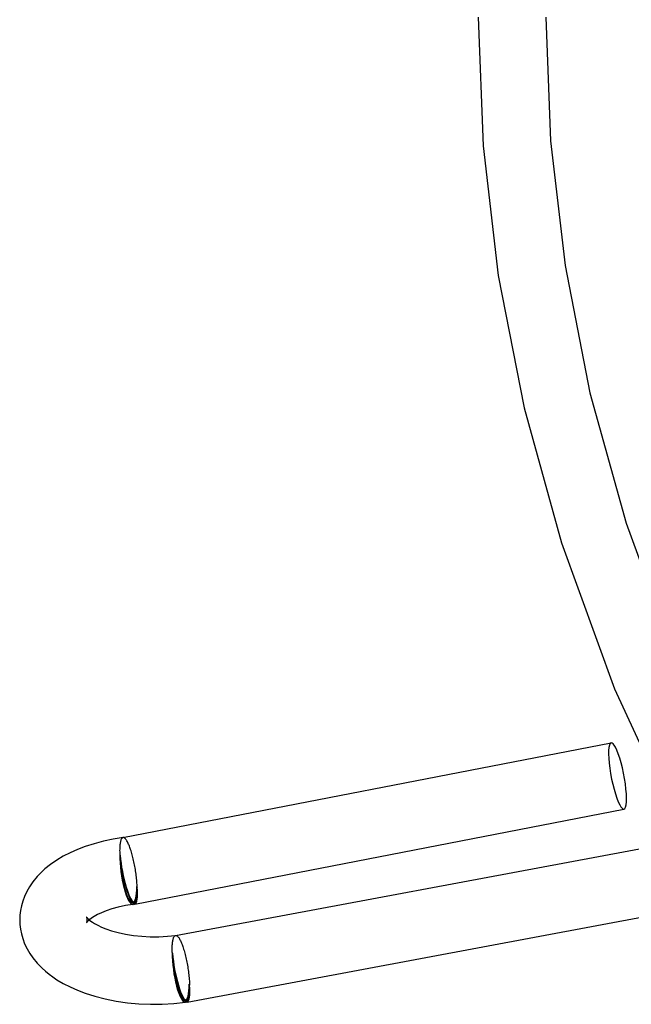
# Model space of a CAD drawing. Header units: millimetres. Extents: x -417 to 417, y -210 to 365.
# Tile 2 of 100: x -417 to -381, y -57 to 2. Entities that reach past the tile are written whole.
import ezdxf

# ---------------------------------------------------------------- set-up
doc = ezdxf.new("R2010")
doc.units = ezdxf.units.MM
doc.layers.add('HIDDEN', color=7, linetype='Continuous')
doc.layers.add('THICK', color=7, linetype='Continuous')

msp = doc.modelspace()

# ---------------------------------------------------------------- linework, layer by layer
at = {"layer": 'HIDDEN'}
for p, q in [((-411.216, -47.157), (-411.225, -47.211)), ((-411.207, -47.107), (-411.216, -47.157)), ((-411.196, -47.061), (-411.207, -47.107)), ((-411.185, -47.019), (-411.196, -47.061)), ((-411.172, -46.981), (-411.185, -47.019)), ((-411.158, -46.948), (-411.172, -46.981)), ((-411.143, -46.919), (-411.158, -46.948)), ((-411.127, -46.894), (-411.143, -46.919)), ((-411.111, -46.874), (-411.127, -46.894)), ((-411.093, -46.859), (-411.111, -46.874)), ((-411.074, -46.848), (-411.093, -46.859)), ((-411.055, -46.842), (-411.074, -46.848)), ((-411.054, -46.842), (-411.055, -46.842)), ((-411.053, -46.841), (-411.054, -46.842)), ((-411.052, -46.841), (-411.053, -46.841)), ((-411.053, -46.841), (-411.053, -46.841)), ((-411.051, -46.841), (-411.052, -46.841)), ((-411.05, -46.841), (-411.051, -46.841)), ((-411.248, -47.535), (-411.249, -47.609)), ((-411.249, -47.609), (-411.248, -47.687)), ((-411.246, -47.464), (-411.248, -47.535)), ((-411.248, -47.687), (-411.247, -47.767)), ((-411.247, -47.767), (-411.244, -47.849)), ((-411.242, -47.395), (-411.246, -47.464)), ((-411.237, -47.331), (-411.242, -47.395)), ((-411.232, -47.269), (-411.237, -47.331)), ((-411.225, -47.211), (-411.232, -47.269)), ((-411.244, -47.849), (-411.218, -47.898)), ((-410.235, -49.733), (-410.209, -49.781)), ((-413.203, -51.551), (-413.207, -51.544)), ((-413.195, -51.572), (-413.203, -51.551)), ((-413.188, -51.855), (-413.203, -51.876)), ((-413.202, -51.872), (-413.195, -51.852)), ((-413.187, -51.6), (-413.195, -51.572)), ((-413.195, -51.852), (-413.187, -51.825)), ((-413.15, -51.81), (-413.188, -51.855)), ((-413.18, -51.635), (-413.187, -51.6)), ((-413.187, -51.825), (-413.18, -51.791)), ((-413.175, -51.673), (-413.18, -51.635)), ((-413.18, -51.791), (-413.175, -51.753)), ((-413.174, -51.713), (-413.175, -51.673)), ((-413.175, -51.753), (-413.174, -51.713)), ((-413.093, -51.754), (-413.15, -51.81)), ((-413.046, -51.713), (-413.093, -51.754)), ((-413.206, -51.881), (-413.202, -51.872)), ((-413.203, -51.876), (-413.206, -51.881)), ((-408.122, -53.085), (-408.115, -53.028)), ((-408.115, -53.028), (-408.107, -52.975)), ((-408.107, -52.975), (-408.098, -52.925)), ((-408.098, -52.925), (-408.088, -52.879)), ((-408.088, -52.879), (-408.077, -52.837)), ((-408.077, -52.837), (-408.065, -52.798)), ((-408.065, -52.798), (-408.052, -52.763)), ((-408.052, -52.763), (-408.038, -52.733)), ((-408.038, -52.733), (-408.023, -52.706)), ((-408.023, -52.706), (-408.007, -52.683)), ((-408.007, -52.683), (-407.991, -52.665)), ((-407.991, -52.665), (-407.974, -52.651)), ((-407.974, -52.651), (-407.956, -52.641)), ((-407.956, -52.641), (-407.937, -52.635)), ((-407.937, -52.635), (-407.936, -52.635)), ((-407.936, -52.635), (-407.936, -52.635)), ((-407.936, -52.635), (-407.935, -52.635)), ((-407.935, -52.635), (-407.934, -52.635)), ((-407.934, -52.635), (-407.933, -52.635)), ((-407.933, -52.635), (-407.932, -52.635)), ((-408.141, -53.489), (-408.14, -53.414)), ((-408.14, -53.566), (-408.141, -53.489)), ((-408.14, -53.414), (-408.139, -53.343)), ((-408.138, -53.645), (-408.14, -53.566)), ((-408.139, -53.343), (-408.136, -53.274)), ((-408.136, -53.274), (-408.133, -53.208)), ((-408.133, -53.208), (-408.128, -53.145)), ((-408.128, -53.145), (-408.122, -53.085)), ((-408.112, -53.693), (-408.138, -53.645)), ((-407.103, -55.577), (-407.129, -55.528))]:
    msp.add_line(p, q, dxfattribs=at)
for centre, start, end in [((-410.727, -48.815), 277.63056, 280.96511), ((-407.621, -54.611), 277.63061, 280.57596)]:
    msp.add_arc(centre, 1.9, start, end, dxfattribs=at)
for centre, major_axis, ratio, start_param, end_param in [((-381.749, -43.201), (0.38, -1.963), 0.190388, -3.141593, -0.550808), ((-381.749, -43.201), (0.38, -1.963), 0.190388, -0.550808, 0), ((-410.727, -48.815), (-0.38, 1.963), 0.190388, 1.019989, 2.590785), ((-410.727, -48.815), (-0.266, 1.982), 0.224144, 1.032057, 3.141593), ((-410.727, -48.815), (-0.361, 1.865), 0.190388, 1.019989, 3.141593), ((-410.727, -48.815), (-0.252, 1.883), 0.224144, 1.032057, 3.141593), ((-410.727, -48.815), (-0.252, 1.883), 0.224144, -3.141593, -2.109535), ((-410.727, -48.815), (-0.361, 1.865), 0.190388, -2.378567, -2.121604), ((-410.727, -48.815), (-0.38, 1.963), 0.190388, 2.590785, 3.002672), ((-410.727, -48.815), (-0.361, 1.865), 0.190388, -3.141593, -3.023889), ((-407.621, -54.611), (-0.266, 1.982), 0.224144, 1.032057, 3.141593), ((-407.621, -54.611), (-0.367, 1.966), 0.194396, 1.021294, 2.592091), ((-407.621, -54.611), (0.252, -1.883), 0.224144, -2.109535, 0), ((-407.621, -54.611), (0.349, -1.868), 0.194396, -2.120298, 0), ((-407.621, -54.611), (0.252, -1.883), 0.224144, 0, 1.032057), ((-407.621, -54.611), (0.349, -1.868), 0.194396, 0.714276, 1.021294), ((-407.621, -54.611), (-0.367, 1.966), 0.194396, 2.592091, 3.019812), ((-407.621, -54.611), (0.349, -1.868), 0.194396, 0, 0.185253)]:
    msp.add_ellipse(centre, major_axis=major_axis, ratio=ratio, start_param=start_param, end_param=end_param, dxfattribs=at)
at = {"layer": 'THICK'}
for p, q in [((-390, 1.719), (-389.706, -5.89)), ((-386, 1.719), (-385.717, -5.595)), ((-385.717, -5.595), (-384.86, -12.974)), ((-389.706, -5.89), (-388.817, -13.561)), ((-384.86, -12.974), (-383.385, -20.522)), ((-388.817, -13.561), (-387.288, -21.398)), ((-383.385, -20.522), (-381.247, -28.229)), ((-387.288, -21.398), (-385.076, -29.389)), ((-381.247, -28.229), (-378.206, -36.562)), ((-385.076, -29.389), (-381.925, -38.034)), ((-381.925, -38.034), (-377.803, -47.009)), ((-411.052, -46.841), (-382.129, -41.237)), ((-410.346, -50.779), (-381.368, -45.164)), ((-412.761, -47.203), (-413.288, -47.372)), ((-412.21, -47.057), (-412.761, -47.203)), ((-411.638, -46.936), (-412.21, -47.057)), ((-411.05, -46.841), (-411.638, -46.936)), ((-411.027, -46.841), (-411.05, -46.841)), ((-411.004, -46.846), (-411.027, -46.841)), ((-410.979, -46.857), (-411.004, -46.846)), ((-410.954, -46.874), (-410.979, -46.857)), ((-410.928, -46.897), (-410.954, -46.874)), ((-410.901, -46.925), (-410.928, -46.897)), ((-410.874, -46.959), (-410.901, -46.925)), ((-410.847, -46.998), (-410.874, -46.959)), ((-410.819, -47.042), (-410.847, -46.998)), ((-410.791, -47.092), (-410.819, -47.042)), ((-410.767, -47.138), (-410.791, -47.092)), ((-410.742, -47.188), (-410.767, -47.138)), ((-410.718, -47.242), (-410.742, -47.188)), ((-407.935, -52.635), (-376.152, -46.701)), ((-414.181, -47.74), (-414.587, -47.948)), ((-413.748, -47.547), (-414.181, -47.74)), ((-413.288, -47.372), (-413.748, -47.547)), ((-410.694, -47.299), (-410.718, -47.242)), ((-410.669, -47.359), (-410.694, -47.299)), ((-410.645, -47.422), (-410.669, -47.359)), ((-410.621, -47.488), (-410.645, -47.422)), ((-410.598, -47.557), (-410.621, -47.488)), ((-410.574, -47.628), (-410.598, -47.557)), ((-410.551, -47.703), (-410.574, -47.628)), ((-410.528, -47.779), (-410.551, -47.703)), ((-410.506, -47.858), (-410.528, -47.779)), ((-414.962, -48.17), (-415.34, -48.43)), ((-414.587, -47.948), (-414.962, -48.17)), ((-410.484, -47.939), (-410.506, -47.858)), ((-410.463, -48.021), (-410.484, -47.939)), ((-410.442, -48.106), (-410.463, -48.021)), ((-410.422, -48.192), (-410.442, -48.106)), ((-410.403, -48.279), (-410.422, -48.192)), ((-410.384, -48.367), (-410.403, -48.279)), ((-410.366, -48.457), (-410.384, -48.367)), ((-415.84, -48.846), (-416.137, -49.149)), ((-415.679, -48.701), (-415.84, -48.846)), ((-415.34, -48.43), (-415.679, -48.701)), ((-410.349, -48.547), (-410.366, -48.457)), ((-410.333, -48.638), (-410.349, -48.547)), ((-410.318, -48.729), (-410.333, -48.638)), ((-410.303, -48.82), (-410.318, -48.729)), ((-410.289, -48.911), (-410.303, -48.82)), ((-410.277, -49.002), (-410.289, -48.911)), ((-416.392, -49.46), (-416.59, -49.748)), ((-416.137, -49.149), (-416.392, -49.46)), ((-410.265, -49.093), (-410.277, -49.002)), ((-410.254, -49.183), (-410.265, -49.093)), ((-410.245, -49.272), (-410.254, -49.183)), ((-410.236, -49.36), (-410.245, -49.272)), ((-410.228, -49.448), (-410.236, -49.36)), ((-410.222, -49.533), (-410.228, -49.448)), ((-410.216, -49.618), (-410.222, -49.533)), ((-416.758, -50.041), (-416.889, -50.322)), ((-416.59, -49.748), (-416.758, -50.041)), ((-410.212, -49.7), (-410.216, -49.618)), ((-410.209, -49.781), (-410.212, -49.7)), ((-416.995, -50.604), (-417.074, -50.882)), ((-416.889, -50.322), (-416.995, -50.604)), ((-417.13, -51.161), (-417.163, -51.437)), ((-417.074, -50.882), (-417.13, -51.161)), ((-412.057, -51.18), (-412.33, -51.291)), ((-411.722, -51.067), (-412.057, -51.18)), ((-411.333, -50.96), (-411.722, -51.067)), ((-410.911, -50.87), (-411.333, -50.96)), ((-410.461, -50.798), (-410.911, -50.87)), ((-407.254, -56.577), (-375.842, -50.712)), ((-417.163, -51.437), (-417.174, -51.713)), ((-417.174, -51.713), (-417.163, -51.99)), ((-413.207, -51.544), (-413.202, -51.551)), ((-413.202, -51.551), (-413.186, -51.574)), ((-413.186, -51.574), (-413.143, -51.622)), ((-413.143, -51.622), (-413.085, -51.679)), ((-413.085, -51.679), (-413.028, -51.728)), ((-412.918, -51.614), (-413.046, -51.713)), ((-413.028, -51.728), (-412.956, -51.784)), ((-412.956, -51.784), (-412.868, -51.846)), ((-412.756, -51.509), (-412.918, -51.614)), ((-412.868, -51.846), (-412.743, -51.925)), ((-412.564, -51.402), (-412.756, -51.509)), ((-412.33, -51.291), (-412.564, -51.402)), ((-417.163, -51.99), (-417.13, -52.266)), ((-417.13, -52.266), (-417.074, -52.544)), ((-412.743, -51.925), (-412.55, -52.031)), ((-412.55, -52.031), (-412.324, -52.138)), ((-412.324, -52.138), (-412.062, -52.244)), ((-412.062, -52.244), (-411.738, -52.354)), ((-411.738, -52.354), (-411.339, -52.464)), ((-417.074, -52.544), (-416.995, -52.821)), ((-416.995, -52.821), (-416.879, -53.129)), ((-411.339, -52.464), (-410.899, -52.559)), ((-410.899, -52.559), (-410.43, -52.633)), ((-410.43, -52.633), (-409.939, -52.684)), ((-409.939, -52.684), (-409.435, -52.71)), ((-409.435, -52.71), (-408.927, -52.71)), ((-408.927, -52.71), (-408.423, -52.685)), ((-408.423, -52.685), (-407.932, -52.635)), ((-407.932, -52.635), (-407.912, -52.634)), ((-407.912, -52.634), (-407.89, -52.639)), ((-407.89, -52.639), (-407.869, -52.648)), ((-407.869, -52.648), (-407.846, -52.662)), ((-407.846, -52.662), (-407.823, -52.681)), ((-407.823, -52.681), (-407.8, -52.704)), ((-407.8, -52.704), (-407.776, -52.731)), ((-407.776, -52.731), (-407.752, -52.763)), ((-407.752, -52.763), (-407.727, -52.8)), ((-407.727, -52.8), (-407.702, -52.841)), ((-407.702, -52.841), (-407.677, -52.886)), ((-407.677, -52.886), (-407.653, -52.934)), ((-407.653, -52.934), (-407.628, -52.986)), ((-407.628, -52.986), (-407.604, -53.041)), ((-416.879, -53.129), (-416.732, -53.434)), ((-416.732, -53.434), (-416.575, -53.702)), ((-407.604, -53.041), (-407.579, -53.1)), ((-407.579, -53.1), (-407.555, -53.163)), ((-407.555, -53.163), (-407.531, -53.228)), ((-407.531, -53.228), (-407.506, -53.297)), ((-407.506, -53.297), (-407.483, -53.369)), ((-407.483, -53.369), (-407.459, -53.444)), ((-407.459, -53.444), (-407.436, -53.521)), ((-407.436, -53.521), (-407.413, -53.601)), ((-407.413, -53.601), (-407.391, -53.682)), ((-416.575, -53.702), (-416.392, -53.966)), ((-416.392, -53.966), (-416.136, -54.277)), ((-407.391, -53.682), (-407.369, -53.766)), ((-407.369, -53.766), (-407.348, -53.852)), ((-407.348, -53.852), (-407.327, -53.94)), ((-407.327, -53.94), (-407.307, -54.03)), ((-407.307, -54.03), (-407.287, -54.12)), ((-407.287, -54.12), (-407.269, -54.212)), ((-416.136, -54.277), (-415.84, -54.58)), ((-415.84, -54.58), (-415.644, -54.755)), ((-415.644, -54.755), (-415.432, -54.927)), ((-407.269, -54.212), (-407.251, -54.304)), ((-407.251, -54.304), (-407.234, -54.397)), ((-407.234, -54.397), (-407.218, -54.491)), ((-407.218, -54.491), (-407.203, -54.585)), ((-407.203, -54.585), (-407.188, -54.679)), ((-407.188, -54.679), (-407.175, -54.773)), ((-407.175, -54.773), (-407.163, -54.867)), ((-415.432, -54.927), (-415.205, -55.094)), ((-415.205, -55.094), (-414.962, -55.256)), ((-414.962, -55.256), (-414.587, -55.478)), ((-407.163, -54.867), (-407.151, -54.96)), ((-407.151, -54.96), (-407.141, -55.052)), ((-407.141, -55.052), (-407.132, -55.143)), ((-407.132, -55.143), (-407.124, -55.233)), ((-407.124, -55.233), (-407.117, -55.321)), ((-407.117, -55.321), (-407.111, -55.408)), ((-414.587, -55.478), (-414.182, -55.686)), ((-414.182, -55.686), (-413.748, -55.879)), ((-413.748, -55.879), (-413.288, -56.054)), ((-407.111, -55.408), (-407.107, -55.493)), ((-407.107, -55.493), (-407.103, -55.577)), ((-413.288, -56.054), (-412.728, -56.233)), ((-412.728, -56.233), (-412.104, -56.393)), ((-412.104, -56.393), (-411.455, -56.523)), ((-411.455, -56.523), (-410.786, -56.619)), ((-410.786, -56.619), (-410.104, -56.682)), ((-410.104, -56.682), (-409.414, -56.711)), ((-409.414, -56.711), (-408.722, -56.706)), ((-408.722, -56.706), (-408.034, -56.666)), ((-408.034, -56.666), (-407.355, -56.593))]:
    msp.add_line(p, q, dxfattribs=at)
for centre, major_axis, ratio, start_param, end_param in [((-381.749, -43.201), (0.38, -1.963), 0.190388, 2.590785, 3.141593), ((-381.749, -43.201), (0.38, -1.963), 0.190388, 0, 2.590785), ((-410.727, -48.815), (-0.266, 1.982), 0.224144, -3.141593, -2.109535), ((-410.727, -48.815), (-0.38, 1.963), 0.190388, -3.141593, -2.121604), ((-410.727, -48.815), (-0.361, 1.865), 0.190388, -3.023889, -2.378567), ((-410.727, -48.815), (-0.38, 1.963), 0.190388, 3.002672, 3.141593), ((-407.621, -54.611), (-0.266, 1.982), 0.224144, -3.141593, -2.109535), ((-407.621, -54.611), (-0.367, 1.966), 0.194396, -3.141593, -2.120298), ((-407.621, -54.611), (0.349, -1.868), 0.194396, 0.185253, 0.714276), ((-407.621, -54.611), (-0.367, 1.966), 0.194396, 3.019812, 3.141593)]:
    msp.add_ellipse(centre, major_axis=major_axis, ratio=ratio, start_param=start_param, end_param=end_param, dxfattribs=at)

doc.saveas('drawing.dxf')
